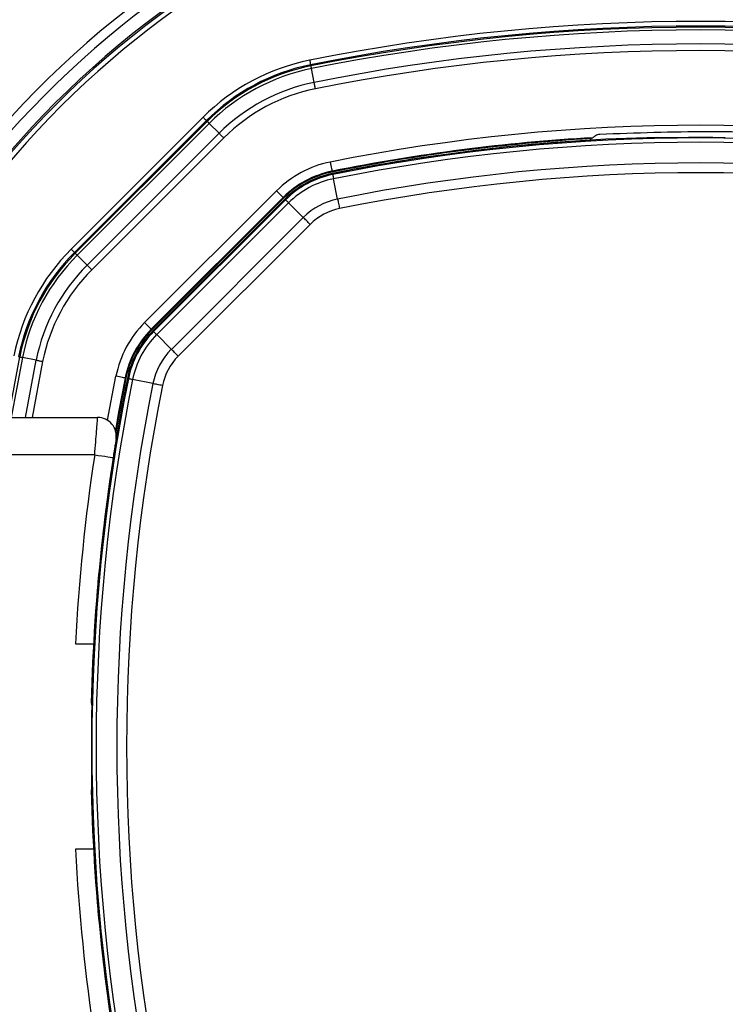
# Paper-space layout '4M DUO Surface plate' of a CAD drawing. Header units: millimetres. Extents: x 20 to 26560, y 40 to 17993.
# Tile 57 of 87: x 8953 to 9104, y 13209 to 13420. Entities that reach past the tile are written whole.
import ezdxf

# ---------------------------------------------------------------- set-up
doc = ezdxf.new("R2010")
doc.units = ezdxf.units.MM
doc.layers.add('COMPONENT_GEOMETRY', color=7, linetype='Continuous')
doc.styles.add('SLDTEXTSTYLE0', font='TXT', dxfattribs={"width": 0.75})
doc.dimstyles.new('SLDDIMSTYLE0', dxfattribs={"dimtxt": 150, "dimasz": 6.604, "dimexe": 0, "dimexo": 0.0625, "dimgap": 37.5, "dimtad": 0, "dimtih": 1, "dimtoh": 1, "dimdec": 0, "dimlfac": 0.5, "dimrnd": 1e-09, "dimzin": 12, "dimdsep": 46, "dimtxsty": 'SLDTEXTSTYLE0', "dimsah": 1, "dimcen": 0.09, "dimadec": 0, "dimazin": 3, "dimtfac": 1, "dimtdec": 0, "dimtofl": 0, "dimtmove": 0, "dimatfit": 3, "dimfxl": 1, "dimfrac": 2, "dimtolj": 1, "dimtzin": 12, "dimarcsym": 0})

# ---------------------------------------------------------------- blocks, each defined once
blk = doc.blocks.new('_D_8')
at = {"layer": 'COMPONENT_GEOMETRY', "color": 7, "ltscale": 2}
for p, q in [((1221.17, 13266.97), (1221.17, 17923.1)), ((16975.75, 13266.97), (16975.75, 17923.1)), ((1221.17, 17916.75), (8876.79, 17916.75)), ((16975.75, 17916.75), (9320.13, 17916.75))]:
    blk.add_line(p, q, dxfattribs=at)
for points in [[(1221.17, 17916.75), (1227.77, 17915.73), (1227.77, 17917.77)], [(16975.75, 17916.75), (16969.15, 17917.77), (16969.15, 17915.73)]]:
    blk.add_solid(points, dxfattribs=at)
at = {"layer": 'COMPONENT_GEOMETRY', "color": 7, "ltscale": 2, "insert": (8876.79, 17991.05), "char_height": 150, "attachment_point": 1, "style": 'SLDTEXTSTYLE0'}
blk.add_mtext('7877', dxfattribs=at)

psp = doc.layouts.new('4M DUO Surface plate')

# ---------------------------------------------------------------- linework, layer by layer
at = {"color": 7, "linetype": 'Continuous', "lineweight": 25, "ltscale": 2}
for p, q in [((9014.99, 13410.23), (9014.94, 13410.48)), ((9015.7, 13406.72), (9015.1, 13409.66)), ((8963.67, 13370.98), (8991.92, 13399.23)), ((8992.62, 13398.52), (8964.37, 13370.27)), ((8964.55, 13370.09), (8992.8, 13398.34)), ((8993.21, 13397.93), (8964.96, 13369.68)), ((8992.8, 13398.34), (8992.62, 13398.52)), ((8995.33, 13395.81), (8993.21, 13397.93)), ((8967.09, 13367.56), (8995.33, 13395.81)), ((8996.33, 13394.81), (8968.09, 13366.56)), ((9089.19, 13394.85), (9089.12, 13394.92)), ((9019.56, 13387.51), (9019.52, 13387.68)), ((9019.67, 13386.97), (9019.62, 13387.19)), ((9020.72, 13381.71), (9019.85, 13386.07)), ((8979.4, 13355.24), (9007.65, 13383.49)), ((9009.07, 13382.08), (9007.65, 13383.49)), ((9009.07, 13382.08), (8980.82, 13353.83)), ((9009.19, 13381.95), (8980.94, 13353.7)), ((9009.42, 13381.72), (8981.17, 13353.47)), ((8981.33, 13353.31), (9009.58, 13381.56)), ((9010.23, 13380.92), (8981.98, 13352.67)), ((9009.19, 13381.95), (9009.07, 13382.08)), ((9009.58, 13381.56), (9009.42, 13381.72)), ((9013.37, 13377.77), (9010.23, 13380.92)), ((8985.12, 13349.52), (9013.37, 13377.77)), ((9014.84, 13376.3), (8986.59, 13348.05)), ((8964.55, 13370.09), (8964.37, 13370.27)), ((8967.09, 13367.56), (8964.96, 13369.68)), ((8980.82, 13353.83), (8979.4, 13355.24)), ((8980.94, 13353.7), (8980.82, 13353.83)), ((8981.33, 13353.31), (8981.17, 13353.47)), ((8985.12, 13349.52), (8981.98, 13352.67)), ((8952.66, 13347.9), (8952.42, 13347.95)), ((8956.18, 13347.2), (8953.23, 13347.79)), ((8975.39, 13343.34), (8975.21, 13343.37)), ((8975.93, 13343.23), (8975.71, 13343.27)), ((8981.18, 13342.17), (8976.82, 13343.05)), ((8948.89, 13334.93), (8969.34, 13334.93)), ((8968.71, 13326.93), (8948.89, 13326.93)), ((8972.66, 13326.33), (8972.08, 13322.41)), ((8964.59, 13286.43), (8968.47, 13286.43)), ((8967.97, 13273.78), (8968.04, 13273.7)), ((8968.04, 13255.16), (8967.97, 13255.09)), ((8968.47, 13242.43), (8964.59, 13242.43))]:
    psp.add_line(p, q, dxfattribs=at)
at = {"color": 8, "linetype": 'Continuous', "lineweight": 25, "ltscale": 2}
for p, q in [((8950.26, 13334.93), (8952.66, 13347.9)), ((8953.23, 13347.79), (8950.85, 13334.93)), ((8953.9, 13334.93), (8956.18, 13347.2)), ((8957.56, 13346.92), (8955.33, 13334.93)), ((8971.47, 13334.32), (8973.25, 13343.76))]:
    psp.add_line(p, q, dxfattribs=at)
at = {"color": 7, "linetype": 'Continuous', "lineweight": 25, "ltscale": 2, "flags": 128}
for points in [[(9014.74, 13411.46), (9014.78, 13411.27), (9014.82, 13411.09), (9014.85, 13410.92), (9014.88, 13410.78), (9014.9, 13410.65), (9014.92, 13410.56), (9014.93, 13410.5), (9014.94, 13410.48)], [(9014.99, 13410.23), (9014.99, 13410.22), (9015, 13410.19), (9015.01, 13410.14), (9015.02, 13410.07), (9015.04, 13409.99), (9015.06, 13409.89), (9015.08, 13409.78), (9015.1, 13409.66)], [(9015.97, 13405.33), (9015.94, 13405.52), (9015.9, 13405.71), (9015.86, 13405.9), (9015.82, 13406.08), (9015.79, 13406.26), (9015.76, 13406.42), (9015.72, 13406.57), (9015.7, 13406.72)], [(8991.92, 13399.23), (8992.05, 13399.09), (8992.18, 13398.96), (8992.3, 13398.84), (8992.41, 13398.73), (8992.5, 13398.65), (8992.56, 13398.58), (8992.61, 13398.54), (8992.62, 13398.52)], [(8992.8, 13398.34), (8992.81, 13398.33), (8992.83, 13398.31), (8992.87, 13398.27), (8992.92, 13398.23), (8992.97, 13398.17), (8993.04, 13398.1), (8993.12, 13398.02), (8993.21, 13397.93)], [(8996.33, 13394.81), (8996.2, 13394.95), (8996.06, 13395.08), (8995.92, 13395.22), (8995.79, 13395.35), (8995.67, 13395.47), (8995.55, 13395.59), (8995.44, 13395.7), (8995.33, 13395.81)], [(9019.13, 13389.64), (9019.2, 13389.26), (9019.28, 13388.9), (9019.35, 13388.56), (9019.41, 13388.26), (9019.45, 13388.02), (9019.49, 13387.84), (9019.51, 13387.72), (9019.52, 13387.68)], [(9019.67, 13386.97), (9019.67, 13386.95), (9019.68, 13386.9), (9019.69, 13386.83), (9019.71, 13386.72), (9019.74, 13386.6), (9019.77, 13386.44), (9019.81, 13386.27), (9019.85, 13386.07)], [(9009.58, 13381.56), (9009.59, 13381.55), (9009.63, 13381.51), (9009.68, 13381.46), (9009.75, 13381.39), (9009.85, 13381.29), (9009.96, 13381.18), (9010.08, 13381.06), (9010.23, 13380.92)], [(9020.72, 13381.71), (9020.77, 13381.5), (9020.81, 13381.27), (9020.86, 13381.03), (9020.91, 13380.77), (9020.97, 13380.5), (9021.02, 13380.23), (9021.08, 13379.95), (9021.13, 13379.67)], [(9014.84, 13376.3), (9014.64, 13376.5), (9014.44, 13376.7), (9014.24, 13376.9), (9014.05, 13377.09), (9013.86, 13377.28), (9013.69, 13377.45), (9013.52, 13377.62), (9013.37, 13377.77)], [(8963.67, 13370.98), (8963.8, 13370.84), (8963.93, 13370.71), (8964.05, 13370.59), (8964.16, 13370.48), (8964.25, 13370.4), (8964.31, 13370.33), (8964.36, 13370.29), (8964.37, 13370.27)], [(8964.55, 13370.09), (8964.56, 13370.08), (8964.58, 13370.06), (8964.62, 13370.02), (8964.67, 13369.98), (8964.72, 13369.92), (8964.79, 13369.85), (8964.87, 13369.77), (8964.96, 13369.68)], [(8967.09, 13367.56), (8967.19, 13367.46), (8967.3, 13367.34), (8967.42, 13367.22), (8967.54, 13367.1), (8967.67, 13366.97), (8967.81, 13366.83), (8967.95, 13366.7), (8968.09, 13366.56)], [(8981.33, 13353.31), (8981.34, 13353.3), (8981.38, 13353.27), (8981.43, 13353.21), (8981.51, 13353.14), (8981.6, 13353.05), (8981.71, 13352.94), (8981.83, 13352.81), (8981.98, 13352.67)], [(8986.59, 13348.05), (8986.39, 13348.25), (8986.19, 13348.45), (8985.99, 13348.65), (8985.8, 13348.84), (8985.62, 13349.03), (8985.44, 13349.2), (8985.27, 13349.37), (8985.12, 13349.52)], [(8952.66, 13347.9), (8952.67, 13347.9), (8952.71, 13347.89), (8952.76, 13347.88), (8952.82, 13347.87), (8952.9, 13347.86), (8953, 13347.84), (8953.11, 13347.81), (8953.23, 13347.79)], [(8956.18, 13347.2), (8956.32, 13347.17), (8956.47, 13347.14), (8956.64, 13347.1), (8956.81, 13347.07), (8956.99, 13347.03), (8957.18, 13347), (8957.37, 13346.96), (8957.56, 13346.92)], [(8975.21, 13343.37), (8973.89, 13336.45), (8973.13, 13332.21)], [(8975.39, 13343.34), (8974.07, 13336.48), (8973.24, 13331.81)], [(8975.21, 13343.37), (8975.17, 13343.38), (8975.06, 13343.4), (8974.87, 13343.44), (8974.63, 13343.49), (8974.33, 13343.55), (8974, 13343.61), (8973.63, 13343.69), (8973.25, 13343.76)], [(8976.82, 13343.05), (8976.63, 13343.09), (8976.45, 13343.12), (8976.3, 13343.15), (8976.17, 13343.18), (8976.07, 13343.2), (8975.99, 13343.21), (8975.94, 13343.22), (8975.93, 13343.23)], [(8983.23, 13341.76), (8982.94, 13341.82), (8982.66, 13341.87), (8982.39, 13341.93), (8982.12, 13341.98), (8981.87, 13342.03), (8981.62, 13342.08), (8981.39, 13342.13), (8981.18, 13342.17)], [(8968.71, 13326.93), (8969.48, 13326.81), (8970.22, 13326.7), (8970.91, 13326.6), (8971.51, 13326.5), (8972, 13326.43), (8972.36, 13326.37), (8972.59, 13326.34), (8972.66, 13326.33)]]:
    psp.add_lwpolyline(points, dxfattribs=at)
at = {"color": 7, "linetype": 'Continuous', "lineweight": 25, "ltscale": 4}
for centre, radius, start, end in [((9098.46, 13264.43), 320, 21.8829, 158.111), ((9098.46, 13264.43), 317, 21.1734, 158.8018), ((9098.46, 13264.43), 200, 20.6403, 159.3597), ((9098.46, 13264.43), 198, 20.8585, 159.1415), ((9098.46, 13264.43), 195.21, 21.1709, 158.8291), ((9098.46, 12995.03), 424.76, 78.6328, 101.3672), ((9098.46, 12995.03), 423.76, 78.6328, 101.3672), ((9098.46, 12995.03), 423.51, 78.6328, 101.3672), ((9098.46, 12995.03), 422.92, 78.6328, 101.3672), ((9098.46, 12995.03), 419.92, 78.6328, 101.3672), ((9098.46, 12995.03), 418.51, 78.6328, 101.3672), ((9023.56, 13367.58), 44.76, 101.3672, 135), ((9023.56, 13367.58), 43.76, 101.3672, 135), ((9023.56, 13367.58), 43.51, 101.3672, 135), ((9023.56, 13367.58), 42.92, 101.3672, 135), ((9023.56, 13367.58), 39.92, 101.3672, 135), ((9023.56, 13367.58), 38.51, 101.3672, 135), ((9098.46, 12995.03), 402.5, 78.6328, 101.3672), ((9098.46, 12995.03), 400.5, 93.3052, 101.3672), ((9098.46, 12995.03), 400.33, 93.374, 101.3672), ((9098.46, 12995.03), 400, 91.3385, 101.3672), ((9098.46, 12995.03), 400, 94.1474, 101.3672), ((9098.46, 12995.03), 399.78, 78.6328, 101.3672), ((9098.46, 12995.03), 398.86, 78.6328, 101.3672), ((9076.97, 13393.45), 2.4, 149.6205, 158.5814), ((9098.46, 12995.03), 399.86, 89.2444, 90.7556), ((9023.56, 13367.58), 22.5, 101.3672, 135), ((9098.46, 12995.03), 394.42, 78.6328, 101.3672), ((9023.56, 13367.58), 20.5, 101.3672, 135), ((9023.56, 13367.58), 20.33, 101.3672, 135), ((9023.56, 13367.58), 20, 101.3672, 135), ((9098.46, 12995.03), 392.33, 78.6328, 101.3672), ((9023.56, 13367.58), 19.78, 101.3672, 135), ((9023.56, 13367.58), 18.86, 101.3672, 135), ((9023.56, 13367.58), 14.42, 101.3672, 135), ((9023.56, 13367.58), 12.33, 101.3672, 135), ((8995.31, 13339.33), 44.76, 135, 168.6328), ((8995.31, 13339.33), 43.76, 135, 168.6328), ((8995.31, 13339.33), 43.51, 135, 168.6328), ((8995.31, 13339.33), 42.92, 135, 168.6328), ((8995.31, 13339.33), 39.92, 135, 168.6328), ((8995.31, 13339.33), 38.51, 135, 168.6328), ((8995.31, 13339.33), 22.5, 135, 168.6328), ((8995.31, 13339.33), 20.5, 135, 168.6328), ((8995.31, 13339.33), 20.33, 135, 168.6328), ((8995.31, 13339.33), 20, 135, 168.6328), ((8995.31, 13339.33), 19.78, 135, 168.6328), ((8995.31, 13339.33), 18.86, 135, 168.6328), ((8995.31, 13339.33), 14.42, 135, 168.6328), ((8995.31, 13339.33), 12.33, 135, 168.6328), ((9367.86, 13264.43), 400, 168.6328, 178.6615), ((9367.86, 13264.43), 399.78, 168.6328, 191.3672), ((9367.86, 13264.43), 400, 168.6328, 175.8526), ((9367.86, 13264.43), 398.86, 168.6328, 191.3672), ((9367.86, 13264.43), 394.42, 168.6328, 191.3672), ((9367.86, 13264.43), 392.33, 168.6328, 191.3672), ((8969.34, 13330.93), 4, 350.7221, 90), ((9368.06, 13265.8), 404, 171.2964, 177.0724), ((9367.86, 13264.43), 399.86, 179.2444, 180.7556), ((9367.86, 13264.43), 400, 181.3385, 191.3672), ((9368.06, 13263.07), 404, 182.9276, 188.7036), ((9367.86, 13264.43), 400, 184.1474, 191.3672)]:
    psp.add_arc(centre, radius, start, end, dxfattribs=at)
at = {"color": 8, "linetype": 'Continuous', "lineweight": 25, "ltscale": 4}
for radius, start, end in [(194.87, 21.2097, 158.7903), (193.87, 21.3244, 158.6756)]:
    psp.add_arc((9098.46, 13264.43), radius, start, end, dxfattribs=at)
at = {"color": 7, "linetype": 'Continuous', "lineweight": 25, "ltscale": 2}
for points, knots in [([(9076.86, 13395.55), (9076.69, 13395.53), (9076.36, 13395.49), (9075.93, 13395.3), (9075.61, 13395.08), (9075.42, 13394.91), (9075.39, 13394.88), (9075.37, 13394.87)], [0, 0, 0, 0, 0.207428, 0.415131, 0.616885, 0.807813, 1, 1, 1, 1]), ([(9120.06, 13395.55), (9118.73, 13395.62), (9112.07, 13395.95), (9097.66, 13396.33), (9084.59, 13395.84), (9076.86, 13395.55)], [0, 0, 0, 0, 0.0925425, 0.4627818, 1, 1, 1, 1]), ([(9074.9, 13394.67), (9074.97, 13394.7), (9075.11, 13394.76), (9075.28, 13394.83), (9075.37, 13394.87)], [0, 0, 0, 0, 0.465521, 1, 1, 1, 1]), ([(9093.19, 13394.86), (9092.74, 13394.85), (9091.84, 13394.84), (9090.64, 13394.83), (9089.73, 13394.83), (9089.27, 13394.84), (9089.21, 13394.85), (9089.19, 13394.85)], [0, 0, 0, 0, 0.217098, 0.434208, 0.651278, 0.868329, 1, 1, 1, 1]), ([(8968.71, 13326.93), (8968.78, 13327.84), (8968.92, 13329.66), (8969.11, 13332.08), (8969.26, 13333.88), (8969.33, 13334.81), (8969.34, 13334.9), (8969.34, 13334.93)], [0, 0, 0, 0, 0.217102, 0.434578, 0.651617, 0.866742, 1, 1, 1, 1]), ([(8973.29, 13330.29), (8973.29, 13330.27), (8973.28, 13330.23), (8973.21, 13329.77), (8973.06, 13328.87), (8972.87, 13327.68), (8972.73, 13326.78), (8972.66, 13326.33)], [0, 0, 0, 0, 0.133328, 0.348529, 0.565613, 0.783043, 1, 1, 1, 1]), ([(8968.04, 13273.7), (8968.05, 13273.65), (8968.06, 13273.55), (8968.06, 13272.84), (8968.06, 13271.81), (8968.05, 13270.7), (8968.04, 13269.98), (8968.03, 13269.71)], [0, 0, 0, 0, 0.217032, 0.434111, 0.65113, 0.868187, 1, 1, 1, 1]), ([(8968.03, 13259.16), (8968.04, 13258.71), (8968.05, 13257.81), (8968.06, 13256.61), (8968.06, 13255.71), (8968.05, 13255.24), (8968.04, 13255.18), (8968.04, 13255.16)], [0, 0, 0, 0, 0.217098, 0.434208, 0.651278, 0.868329, 1, 1, 1, 1])]:
    psp.add_open_spline(points, degree=3, knots=knots, dxfattribs=at)

# ---------------------------------------------------------------- dimensions: what is measured, and where the dimension line sits
at = {"layer": 'COMPONENT_GEOMETRY', "color": 7, "ltscale": 2}
dim = psp.add_linear_dim(base=(16975.75, 17916.75), p1=(1221.17, 13264.43), p2=(16975.75, 13264.43), angle=0, dimstyle='SLDDIMSTYLE0', dxfattribs=at)
dim.commit()
dim.dimension.update_dxf_attribs({"geometry": '_D_8', "text_midpoint": (9098.46, 17916.75), "dimtype": 160})

doc.saveas('drawing.dxf')
